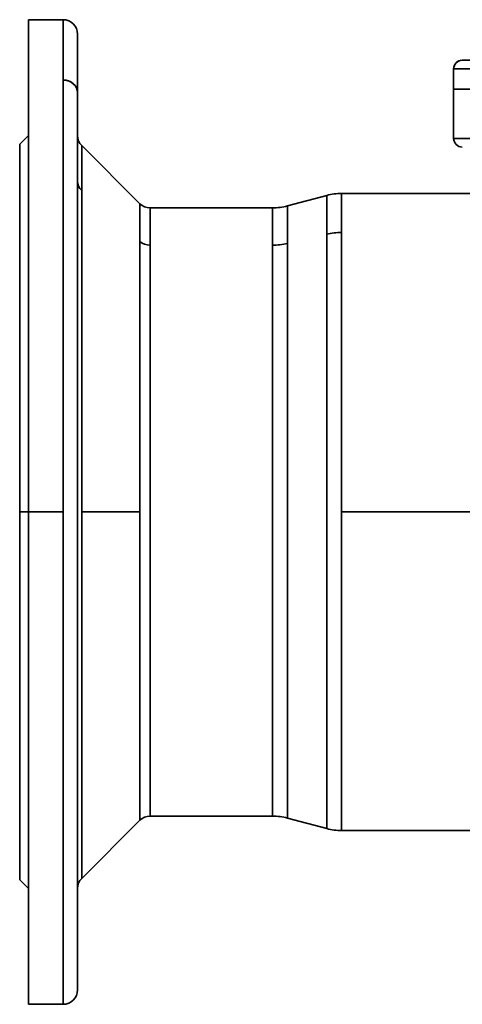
# Model space of a CAD drawing. Header units: inches. Extents: x 4160 to 5883, y 336 to 2169.
# Tile 14 of 28: x 5433 to 5586, y 936 to 1276. Entities that reach past the tile are written whole.
import ezdxf

# ---------------------------------------------------------------- set-up
doc = ezdxf.new("R2010")
doc.units = ezdxf.units.IN
doc.header["$MEASUREMENT"] = 0

msp = doc.modelspace()

# ---------------------------------------------------------------- linework, layer by layer
at = {"color": 7, "lineweight": 35}
for p, q in [((5436.21, 1276.27), (5436.21, 1106.27)), ((5448.21, 1255.46), (5448.21, 1276.27)), ((5448.21, 1255.46), (5448.21, 1276.27)), ((5453.21, 1271.27), (5453.21, 1251.07)), ((5603.21, 1259.27), (5583.21, 1259.27)), ((5603.21, 1259.27), (5583.21, 1259.27)), ((5448.21, 1106.27), (5448.21, 1255.46)), ((5448.21, 1106.27), (5448.21, 1255.46)), ((5603.21, 1252.27), (5583.21, 1252.27)), ((5453.21, 1251.07), (5453.21, 1027.16)), ((5436.21, 1106.27), (5436.21, 1236.27)), ((5603.21, 1235.27), (5583.21, 1235.27)), ((5583.21, 1235.27), (5603.21, 1235.27)), ((5433.21, 1233.26), (5433.21, 1106.27)), ((5454.67, 1232.8), (5474.74, 1212.73)), ((5454.67, 1217.31), (5454.67, 1106.27)), ((5454.67, 1106.27), (5454.67, 1217.31)), ((5544.5, 1216.27), (5608.21, 1216.27)), ((5520.58, 1211.27), (5478.28, 1211.27)), ((5520.58, 1211.27), (5478.28, 1211.27)), ((5433.21, 1206.26), (5433.21, 1106.27)), ((5539.33, 1053.86), (5539.33, 1202.2)), ((5539.33, 996.95), (5539.33, 1202.2)), ((5544.5, 1202.8), (5544.5, 1106.27)), ((5544.5, 1202.8), (5544.5, 1106.27)), ((5474.74, 1106.27), (5474.74, 1199.7)), ((5474.74, 1199.7), (5474.74, 1106.27)), ((5478.28, 1198.41), (5478.28, 1001.27)), ((5478.28, 1055.93), (5478.28, 1198.41)), ((5520.58, 1198.41), (5520.58, 1055.93)), ((5520.58, 1001.27), (5520.58, 1198.41)), ((5525.75, 1199.01), (5525.75, 1000.59)), ((5525.75, 1055.6), (5525.75, 1199.01)), ((5433.21, 1006.27), (5433.21, 1106.27)), ((5433.21, 979.27), (5433.21, 1106.27)), ((5436.21, 1106.27), (5436.21, 936.27)), ((5436.21, 976.27), (5436.21, 1106.27)), ((5448.21, 1024.76), (5448.21, 1106.27)), ((5448.21, 936.27), (5448.21, 1106.27)), ((5454.67, 1106.27), (5474.74, 1106.27)), ((5454.67, 1106.27), (5454.67, 979.73)), ((5474.74, 1106.27), (5454.67, 1106.27)), ((5454.67, 1045.6), (5454.67, 1106.27)), ((5474.74, 1106.27), (5474.74, 1055.22)), ((5474.74, 999.8), (5474.74, 1106.27)), ((5768.21, 1106.27), (5544.5, 1106.27)), ((5768.21, 1106.27), (5544.5, 1106.27)), ((5544.5, 1106.27), (5544.5, 996.27)), ((5544.5, 1106.27), (5544.5, 1053.53)), ((5474.74, 1055.22), (5474.74, 999.8)), ((5478.28, 1001.27), (5478.28, 1055.93)), ((5520.58, 1055.93), (5520.58, 1001.27)), ((5525.75, 1000.59), (5525.75, 1055.6)), ((5539.33, 996.95), (5539.33, 1053.86)), ((5544.5, 1053.53), (5544.5, 996.27)), ((5454.67, 979.73), (5454.67, 1045.6)), ((5453.21, 1027.16), (5453.21, 941.27)), ((5448.21, 936.27), (5448.21, 1024.76)), ((5454.67, 979.73), (5474.74, 999.8)), ((5478.28, 1001.27), (5520.58, 1001.27)), ((5520.58, 1001.27), (5478.28, 1001.27)), ((5544.5, 996.27), (5768.21, 996.27))]:
    msp.add_line(p, q, dxfattribs=at)
at = {"color": 7, "lineweight": 35, "ltscale": 0.3}
for p, q in [((5436.21, 1276.27), (5448.21, 1276.27)), ((5448.21, 1106.27), (5436.21, 1106.27)), ((5448.21, 1106.27), (5436.21, 1106.27)), ((5436.21, 936.27), (5448.21, 936.27))]:
    msp.add_line(p, q, dxfattribs=at)
at = {"color": 7, "lineweight": 35, "ltscale": 0.020465}
for p, q in [((5436.21, 1275.45), (5436.21, 1276.27)), ((5436.21, 936.27), (5436.21, 937.09))]:
    msp.add_line(p, q, dxfattribs=at)
at = {"color": 7, "lineweight": 35, "ltscale": 0.061197}
for p, q in [((5436.21, 1273), (5436.21, 1275.45)), ((5436.21, 937.09), (5436.21, 939.53))]:
    msp.add_line(p, q, dxfattribs=at)
at = {"color": 7, "lineweight": 35, "ltscale": 0.101341}
for p, q in [((5436.21, 1268.95), (5436.21, 1273)), ((5436.21, 939.53), (5436.21, 943.59))]:
    msp.add_line(p, q, dxfattribs=at)
at = {"color": 7, "lineweight": 35, "ltscale": 0.140508}
for p, q in [((5436.21, 1263.33), (5436.21, 1268.95)), ((5436.21, 943.59), (5436.21, 949.21))]:
    msp.add_line(p, q, dxfattribs=at)
at = {"color": 7, "lineweight": 35, "ltscale": 0.032416}
msp.add_line((5453.21, 1271.09), (5453.21, 1269.79), dxfattribs=at)
at = {"color": 7, "lineweight": 35, "ltscale": 0.05918}
msp.add_line((5453.21, 1269.79), (5453.21, 1267.43), dxfattribs=at)
at = {"color": 7, "lineweight": 35, "ltscale": 0.080762}
msp.add_line((5453.21, 1267.43), (5453.21, 1264.19), dxfattribs=at)
at = {"color": 7, "lineweight": 35, "ltscale": 0.178323}
for p, q in [((5436.21, 1256.19), (5436.21, 1263.33)), ((5436.21, 949.21), (5436.21, 956.34))]:
    msp.add_line(p, q, dxfattribs=at)
at = {"color": 7, "lineweight": 35, "ltscale": 0.097693}
msp.add_line((5453.21, 1264.19), (5453.21, 1260.29), dxfattribs=at)
at = {"color": 7, "lineweight": 35, "ltscale": 5.5e-05}
msp.add_line((5586.21, 1262.27), (5586.21, 1262.27), dxfattribs=at)
at = {"color": 7, "lineweight": 35, "ltscale": 0.425055}
msp.add_line((5586.21, 1262.27), (5603.21, 1262.27), dxfattribs=at)
at = {"color": 7, "lineweight": 35, "ltscale": 0.230481}
msp.add_line((5453.21, 1260.29), (5453.21, 1251.07), dxfattribs=at)
at = {"color": 7, "lineweight": 35, "ltscale": 0.175}
for p, q in [((5583.21, 1252.27), (5583.21, 1259.27)), ((5583.21, 1259.27), (5583.21, 1252.27))]:
    msp.add_line(p, q, dxfattribs=at)
at = {"color": 7, "lineweight": 35, "ltscale": 0.21442}
for p, q in [((5436.21, 1247.62), (5436.21, 1256.19)), ((5436.21, 956.34), (5436.21, 964.92))]:
    msp.add_line(p, q, dxfattribs=at)
at = {"color": 7, "lineweight": 35, "ltscale": 0.287421}
for p, q in [((5436.21, 1242.54), (5436.21, 1254.04)), ((5436.21, 1242.54), (5436.21, 1254.04)), ((5436.21, 1242.54), (5436.21, 1231.04)), ((5436.21, 1162.71), (5436.21, 1174.21)), ((5436.21, 1162.71), (5436.21, 1151.22)), ((5436.21, 1049.82), (5436.21, 1061.32)), ((5436.21, 1049.82), (5436.21, 1038.32)), ((5436.21, 969.99), (5436.21, 981.49)), ((5436.21, 969.99), (5436.21, 958.5)), ((5436.21, 969.99), (5436.21, 958.5))]:
    msp.add_line(p, q, dxfattribs=at)
at = {"color": 7, "lineweight": 35, "ltscale": 0.499991}
msp.add_line((5583.21, 1252.27), (5603.21, 1252.27), dxfattribs=at)
at = {"color": 7, "lineweight": 35, "ltscale": 0.002411}
msp.add_line((5583.21, 1252.27), (5583.3, 1252.27), dxfattribs=at)
at = {"color": 7, "lineweight": 35, "ltscale": 0.424999}
msp.add_line((5583.21, 1252.27), (5583.21, 1235.27), dxfattribs=at)
msp.add_line((5583.21, 1252.27), (5583.21, 1235.27), dxfattribs=at)
msp.add_line((5583.21, 1252.27), (5583.21, 1235.27), dxfattribs=at)
at = {"color": 7, "lineweight": 35, "ltscale": 0.009607}
msp.add_line((5583.21, 1252.27), (5583.59, 1252.27), dxfattribs=at)
at = {"color": 7, "lineweight": 35, "ltscale": 0.007156}
msp.add_line((5583.3, 1252.27), (5583.59, 1252.27), dxfattribs=at)
at = {"color": 7, "lineweight": 35, "ltscale": 0.011874}
msp.add_line((5583.59, 1252.27), (5584.07, 1252.27), dxfattribs=at)
at = {"color": 7, "lineweight": 35, "ltscale": 0.028455}
msp.add_line((5583.59, 1252.27), (5584.73, 1252.27), dxfattribs=at)
at = {"color": 7, "lineweight": 35, "ltscale": 0.016602}
msp.add_line((5584.07, 1252.27), (5584.73, 1252.27), dxfattribs=at)
at = {"color": 7, "lineweight": 35, "ltscale": 0.020914}
msp.add_line((5584.73, 1252.27), (5585.57, 1252.27), dxfattribs=at)
at = {"color": 7, "lineweight": 35, "ltscale": 0.046204}
msp.add_line((5584.73, 1252.27), (5586.58, 1252.27), dxfattribs=at)
at = {"color": 7, "lineweight": 35, "ltscale": 0.025098}
msp.add_line((5585.57, 1252.27), (5586.57, 1252.27), dxfattribs=at)
at = {"color": 7, "lineweight": 35, "ltscale": 0.000679}
msp.add_line((5453.21, 1251.07), (5453.21, 1251.09), dxfattribs=at)
at = {"color": 7, "lineweight": 35, "ltscale": 0.192342}
msp.add_line((5453.21, 1251.07), (5453.21, 1243.37), dxfattribs=at)
at = {"color": 7, "lineweight": 35, "ltscale": 0.248451}
msp.add_line((5436.21, 1237.68), (5436.21, 1247.62), dxfattribs=at)
at = {"color": 7, "lineweight": 35, "ltscale": 0.156807}
for p, q in [((5436.21, 1242.54), (5436.21, 1236.27)), ((5436.21, 1236.27), (5436.21, 1242.54))]:
    msp.add_line(p, q, dxfattribs=at)
at = {"color": 7, "lineweight": 35, "ltscale": 0.227949}
msp.add_line((5453.21, 1243.37), (5453.21, 1234.26), dxfattribs=at)
at = {"color": 7, "lineweight": 35, "ltscale": 0.28009}
for p, q in [((5436.21, 1226.47), (5436.21, 1237.68)), ((5436.21, 974.85), (5436.21, 986.06))]:
    msp.add_line(p, q, dxfattribs=at)
at = {"color": 7, "lineweight": 35, "ltscale": 0.106066}
for p, q in [((5436.21, 1236.27), (5433.21, 1233.27)), ((5436.21, 976.27), (5433.21, 979.27))]:
    msp.add_line(p, q, dxfattribs=at)
at = {"color": 7, "lineweight": 35, "ltscale": 0.263608}
msp.add_line((5453.21, 1234.26), (5453.21, 1223.71), dxfattribs=at)
at = {"color": 7, "lineweight": 35, "ltscale": 0.015289}
for p, q in [((5433.21, 1233.27), (5433.21, 1232.66)), ((5433.21, 979.88), (5433.21, 979.27))]:
    msp.add_line(p, q, dxfattribs=at)
at = {"color": 7, "lineweight": 35, "ltscale": 0.045718}
for p, q in [((5433.21, 1232.66), (5433.21, 1230.83)), ((5433.21, 981.71), (5433.21, 979.88))]:
    msp.add_line(p, q, dxfattribs=at)
at = {"color": 7, "lineweight": 35, "ltscale": 0.075707}
for p, q in [((5433.21, 1230.83), (5433.21, 1227.8)), ((5433.21, 984.74), (5433.21, 981.71))]:
    msp.add_line(p, q, dxfattribs=at)
at = {"color": 7, "lineweight": 35, "ltscale": 0.387254}
for p, q in [((5454.67, 1232.8), (5454.67, 1217.31)), ((5454.67, 1217.31), (5454.67, 1232.8))]:
    msp.add_line(p, q, dxfattribs=at)
at = {"color": 7, "lineweight": 35, "ltscale": 0.104968}
for p, q in [((5433.21, 1227.8), (5433.21, 1223.6)), ((5433.21, 988.93), (5433.21, 984.74))]:
    msp.add_line(p, q, dxfattribs=at)
at = {"color": 7, "lineweight": 35, "ltscale": 0.309032}
for p, q in [((5436.21, 1214.11), (5436.21, 1226.47)), ((5436.21, 986.06), (5436.21, 998.42))]:
    msp.add_line(p, q, dxfattribs=at)
at = {"color": 7, "lineweight": 35, "ltscale": 0.133218}
for p, q in [((5433.21, 1223.6), (5433.21, 1218.27)), ((5433.21, 994.26), (5433.21, 988.93))]:
    msp.add_line(p, q, dxfattribs=at)
at = {"color": 7, "lineweight": 35, "ltscale": 0.298225}
msp.add_line((5453.21, 1223.71), (5453.21, 1211.78), dxfattribs=at)
at = {"color": 7, "lineweight": 35, "ltscale": 0.160184}
for p, q in [((5433.21, 1218.27), (5433.21, 1211.86)), ((5433.21, 1000.67), (5433.21, 994.26))]:
    msp.add_line(p, q, dxfattribs=at)
at = {"color": 7, "lineweight": 35, "ltscale": 0.334998}
for p, q in [((5436.21, 1200.71), (5436.21, 1214.11)), ((5436.21, 998.42), (5436.21, 1011.82))]:
    msp.add_line(p, q, dxfattribs=at)
at = {"color": 7, "lineweight": 35, "ltscale": 0.351311}
for p, q in [((5525.75, 1211.95), (5539.33, 1215.59)), ((5539.33, 1215.59), (5525.75, 1211.95)), ((5539.33, 996.95), (5525.75, 1000.59)), ((5525.75, 1000.59), (5539.33, 996.95))]:
    msp.add_line(p, q, dxfattribs=at)
at = {"color": 7, "lineweight": 35, "ltscale": 0.334562}
for p, q in [((5539.33, 1215.59), (5539.33, 1202.2)), ((5539.33, 1202.2), (5539.33, 1215.59))]:
    msp.add_line(p, q, dxfattribs=at)
at = {"color": 7, "lineweight": 35, "ltscale": 0.336648}
for p, q in [((5544.5, 1216.27), (5544.5, 1202.8)), ((5544.5, 1202.8), (5544.5, 1216.27))]:
    msp.add_line(p, q, dxfattribs=at)
at = {"color": 7, "lineweight": 35, "ltscale": 0.185608}
for p, q in [((5433.21, 1211.86), (5433.21, 1204.44)), ((5433.21, 1008.09), (5433.21, 1000.67))]:
    msp.add_line(p, q, dxfattribs=at)
at = {"color": 7, "lineweight": 35, "ltscale": 0.330606}
msp.add_line((5453.21, 1211.78), (5453.21, 1198.56), dxfattribs=at)
at = {"color": 7, "lineweight": 35, "ltscale": 0.325828}
msp.add_line((5474.74, 1199.7), (5474.74, 1212.73), dxfattribs=at)
at = {"color": 7, "lineweight": 35, "ltscale": 0.325827}
msp.add_line((5474.74, 1212.73), (5474.74, 1199.7), dxfattribs=at)
at = {"color": 7, "lineweight": 35, "ltscale": 0.321346}
for p, q in [((5478.28, 1211.27), (5478.28, 1198.41)), ((5478.28, 1198.41), (5478.28, 1211.27)), ((5520.58, 1198.41), (5520.58, 1211.27)), ((5520.58, 1198.41), (5520.58, 1211.27))]:
    msp.add_line(p, q, dxfattribs=at)
at = {"color": 7, "lineweight": 35, "ltscale": 0.323431}
msp.add_line((5525.75, 1211.95), (5525.75, 1199.01), dxfattribs=at)
msp.add_line((5525.75, 1211.95), (5525.75, 1199.01), dxfattribs=at)
at = {"color": 7, "lineweight": 35, "ltscale": 0.209245}
for p, q in [((5433.21, 1204.44), (5433.21, 1196.07)), ((5433.21, 1016.46), (5433.21, 1008.09))]:
    msp.add_line(p, q, dxfattribs=at)
at = {"color": 7, "lineweight": 35, "ltscale": 0.357737}
for p, q in [((5436.21, 1186.4), (5436.21, 1200.71)), ((5436.21, 1011.82), (5436.21, 1026.13))]:
    msp.add_line(p, q, dxfattribs=at)
at = {"color": 7, "lineweight": 35, "ltscale": 0.35953}
msp.add_line((5453.21, 1198.56), (5453.21, 1184.18), dxfattribs=at)
at = {"color": 7, "lineweight": 35, "ltscale": 0.230865}
for p, q in [((5433.21, 1196.07), (5433.21, 1186.83)), ((5433.21, 1025.7), (5433.21, 1016.46))]:
    msp.add_line(p, q, dxfattribs=at)
at = {"color": 7, "lineweight": 35, "ltscale": 0.250264}
for p, q in [((5433.21, 1186.83), (5433.21, 1176.82)), ((5433.21, 1035.71), (5433.21, 1025.7))]:
    msp.add_line(p, q, dxfattribs=at)
at = {"color": 7, "lineweight": 35, "ltscale": 0.377032}
for p, q in [((5436.21, 1171.32), (5436.21, 1186.4)), ((5436.21, 1026.13), (5436.21, 1041.21))]:
    msp.add_line(p, q, dxfattribs=at)
at = {"color": 7, "lineweight": 35, "ltscale": 0.383845}
msp.add_line((5453.21, 1184.18), (5453.21, 1168.82), dxfattribs=at)
at = {"color": 7, "lineweight": 35, "ltscale": 0.26725}
for p, q in [((5433.21, 1176.82), (5433.21, 1166.13)), ((5433.21, 1046.4), (5433.21, 1035.71))]:
    msp.add_line(p, q, dxfattribs=at)
at = {"color": 7, "lineweight": 35, "ltscale": 0.392695}
for p, q in [((5436.21, 1155.62), (5436.21, 1171.32)), ((5436.21, 1041.21), (5436.21, 1056.92))]:
    msp.add_line(p, q, dxfattribs=at)
at = {"color": 7, "lineweight": 35, "ltscale": 0.402573}
msp.add_line((5453.21, 1168.82), (5453.21, 1152.72), dxfattribs=at)
at = {"color": 7, "lineweight": 35, "ltscale": 0.281665}
for p, q in [((5433.21, 1166.13), (5433.21, 1154.87)), ((5433.21, 1057.67), (5433.21, 1046.4))]:
    msp.add_line(p, q, dxfattribs=at)
at = {"color": 7, "lineweight": 35, "ltscale": 0.293366}
for p, q in [((5433.21, 1154.87), (5433.21, 1143.13)), ((5433.21, 1069.4), (5433.21, 1057.67))]:
    msp.add_line(p, q, dxfattribs=at)
at = {"color": 7, "lineweight": 35, "ltscale": 0.404576}
for p, q in [((5436.21, 1139.43), (5436.21, 1155.62)), ((5436.21, 1056.92), (5436.21, 1073.1))]:
    msp.add_line(p, q, dxfattribs=at)
at = {"color": 7, "lineweight": 35, "ltscale": 0.414993}
msp.add_line((5453.21, 1152.72), (5453.21, 1136.12), dxfattribs=at)
at = {"color": 7, "lineweight": 35, "ltscale": 0.302242}
for p, q in [((5433.21, 1143.13), (5433.21, 1131.04)), ((5433.21, 1081.49), (5433.21, 1069.4))]:
    msp.add_line(p, q, dxfattribs=at)
at = {"color": 7, "lineweight": 35, "ltscale": 0.412561}
for p, q in [((5436.21, 1122.93), (5436.21, 1139.43)), ((5436.21, 1073.1), (5436.21, 1089.6))]:
    msp.add_line(p, q, dxfattribs=at)
at = {"color": 7, "lineweight": 35, "ltscale": 0.42071}
msp.add_line((5453.21, 1136.12), (5453.21, 1119.29), dxfattribs=at)
at = {"color": 7, "lineweight": 35, "ltscale": 0.308207}
for p, q in [((5433.21, 1131.04), (5433.21, 1118.71)), ((5433.21, 1093.82), (5433.21, 1081.49))]:
    msp.add_line(p, q, dxfattribs=at)
at = {"color": 7, "lineweight": 35, "ltscale": 0.416573}
for p, q in [((5436.21, 1106.27), (5436.21, 1122.93)), ((5436.21, 1089.6), (5436.21, 1106.27))]:
    msp.add_line(p, q, dxfattribs=at)
at = {"color": 7, "lineweight": 35, "ltscale": 0.311205}
for p, q in [((5433.21, 1118.71), (5433.21, 1106.27)), ((5433.21, 1106.27), (5433.21, 1093.82))]:
    msp.add_line(p, q, dxfattribs=at)
at = {"color": 7, "lineweight": 35, "ltscale": 0.419685}
msp.add_line((5453.21, 1119.29), (5453.21, 1102.51), dxfattribs=at)
at = {"color": 7, "lineweight": 35, "ltscale": 0.075}
for p, q in [((5433.21, 1106.27), (5436.21, 1106.27)), ((5436.21, 1106.27), (5433.21, 1106.27))]:
    msp.add_line(p, q, dxfattribs=at)
at = {"color": 7, "lineweight": 35, "ltscale": 0.412226}
msp.add_line((5453.21, 1102.51), (5453.21, 1086.02), dxfattribs=at)
at = {"color": 7, "lineweight": 35, "ltscale": 0.398947}
msp.add_line((5453.21, 1086.02), (5453.21, 1070.06), dxfattribs=at)
at = {"color": 7, "lineweight": 35, "ltscale": 0.380692}
msp.add_line((5453.21, 1070.06), (5453.21, 1054.83), dxfattribs=at)
at = {"color": 7, "lineweight": 35, "ltscale": 0.358452}
msp.add_line((5453.21, 1054.83), (5453.21, 1040.49), dxfattribs=at)
at = {"color": 7, "lineweight": 35, "ltscale": 0.333276}
msp.add_line((5453.21, 1040.49), (5453.21, 1027.16), dxfattribs=at)
at = {"color": 7, "lineweight": 35, "ltscale": 0.317275}
msp.add_line((5453.21, 1027.16), (5453.21, 1014.47), dxfattribs=at)
at = {"color": 7, "lineweight": 35, "ltscale": 0.30842}
msp.add_line((5453.21, 1014.47), (5453.21, 1002.13), dxfattribs=at)
at = {"color": 7, "lineweight": 35, "ltscale": 0.294047}
msp.add_line((5453.21, 1002.13), (5453.21, 990.37), dxfattribs=at)
at = {"color": 7, "lineweight": 35, "ltscale": 0.273918}
msp.add_line((5453.21, 990.37), (5453.21, 979.41), dxfattribs=at)
at = {"color": 7, "lineweight": 35, "ltscale": 0.248066}
msp.add_line((5453.21, 979.41), (5453.21, 969.49), dxfattribs=at)
at = {"color": 7, "lineweight": 35, "ltscale": 0.156806}
for p, q in [((5436.21, 969.99), (5436.21, 976.27)), ((5436.21, 976.27), (5436.21, 969.99))]:
    msp.add_line(p, q, dxfattribs=at)
at = {"color": 7, "lineweight": 35, "ltscale": 0.248452}
msp.add_line((5436.21, 964.92), (5436.21, 974.85), dxfattribs=at)
at = {"color": 7, "lineweight": 35, "ltscale": 0.216825}
msp.add_line((5453.21, 969.49), (5453.21, 960.82), dxfattribs=at)
at = {"color": 7, "lineweight": 35, "ltscale": 0.180854}
msp.add_line((5453.21, 960.82), (5453.21, 953.59), dxfattribs=at)
at = {"color": 7, "lineweight": 35, "ltscale": 0.141106}
msp.add_line((5453.21, 953.59), (5453.21, 947.94), dxfattribs=at)
at = {"color": 7, "lineweight": 35, "ltscale": 0.098775}
msp.add_line((5453.21, 947.94), (5453.21, 943.99), dxfattribs=at)
at = {"color": 7, "lineweight": 35, "ltscale": 0.055209}
msp.add_line((5453.21, 943.99), (5453.21, 941.78), dxfattribs=at)
at = {"color": 7, "lineweight": 35, "ltscale": 0.012838}
msp.add_line((5453.21, 941.78), (5453.21, 941.27), dxfattribs=at)
at = {"color": 7, "lineweight": 35}
msp.add_lwpolyline([(5453.21, 1251.07), (5453.21, 1251.16), (5453.2, 1251.24), (5453.2, 1251.33), (5453.19, 1251.42), (5453.18, 1251.54), (5453.16, 1251.65), (5453.14, 1251.77), (5453.11, 1251.92), (5453.08, 1252.06), (5453.04, 1252.21), (5452.99, 1252.35), (5452.94, 1252.49), (5452.88, 1252.63), (5452.83, 1252.74), (5452.78, 1252.85), (5452.72, 1252.96), (5452.67, 1253.04), (5452.63, 1253.12), (5452.53, 1253.27), (5452.43, 1253.42), (5452.31, 1253.57), (5452.2, 1253.71), (5452.07, 1253.85), (5451.98, 1253.94), (5451.89, 1254.04), (5451.79, 1254.12), (5451.72, 1254.19), (5451.65, 1254.25), (5451.5, 1254.37), (5451.34, 1254.49), (5451.18, 1254.6), (5451.02, 1254.7), (5450.85, 1254.79), (5450.69, 1254.87), (5450.54, 1254.95), (5450.38, 1255.02), (5450.22, 1255.08), (5450.06, 1255.14), (5449.96, 1255.18), (5449.86, 1255.21), (5449.67, 1255.27), (5449.47, 1255.31), (5449.32, 1255.35), (5449.18, 1255.37), (5449.04, 1255.4), (5448.93, 1255.41), (5448.82, 1255.42), (5448.62, 1255.44), (5448.41, 1255.45), (5448.21, 1255.46)], dxfattribs=at)
for centre, radius, start, end in [((5448.21, 1271.27), 5, 0.0012, 89.9991), ((5586.21, 1259.27), 3, 90.0433, 179.9998), ((5586.21, 1259.27), 3, 97.8882, 179.9998), ((5586.21, 1259.27), 3, 97.8895, 180), ((5458.21, 1236.34), 5, 180.1173, 224.9993), ((5586.21, 1235.27), 3, 180, 270), ((5586.21, 1235.27), 3, 180, 270), ((5586.21, 1235.27), 3, 180, 270), ((5544.5, 1196.27), 20, 90, 105), ((5478.28, 1216.27), 5, 225, 270), ((5520.58, 1231.27), 20, 270, 285), ((5544.49, 1180.17), 22.63, 89.977, 103.1966), ((5544.49, 1180.17), 22.63, 89.9769, 103.1965), ((5520.58, 1221.05), 22.63, 269.9769, 283.1965), ((5520.58, 1221.05), 22.63, 269.9766, 283.1967), ((5478.28, 996.27), 5, 90, 135), ((5520.58, 981.27), 20, 75, 90), ((5544.5, 1016.27), 20, 255.0001, 269.9996), ((5458.21, 976.2), 5, 135.0001, 179.9993), ((5448.21, 941.27), 5, 270.0002, 0.0002)]:
    msp.add_arc(centre, radius, start, end, dxfattribs=at)
for centre, ratio, start_param, end_param in [((5448.21, 1251.07), 0.877585, 0.00018, 1.571052), ((5458.21, 1220.41), 0.877583, 3.141593, 3.926991), ((5458.21, 1220.41), 0.877753, 3.142207, 3.927816), ((5478.28, 1202.8), 0.877583, 3.926991, 4.712389), ((5478.28, 1202.8), 0.877583, 3.926991, 4.712389)]:
    msp.add_ellipse(centre, major_axis=(5, 0), ratio=ratio, start_param=start_param, end_param=end_param, dxfattribs=at)

doc.saveas('drawing.dxf')
